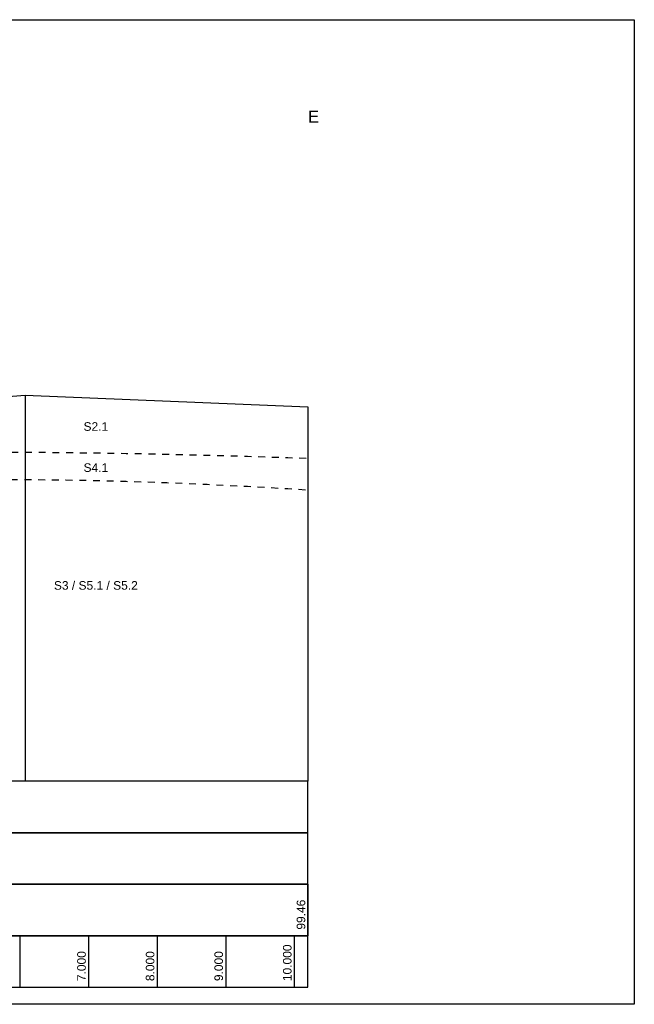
# Model space of a CAD drawing. Header units: metres. Extents: x -17 to 824, y 89 to 134.
# Tile 26 of 80: x 206 to 215, y 91 to 105. Entities that reach past the tile are written whole.
import ezdxf

# ---------------------------------------------------------------- set-up
doc = ezdxf.new("R2010")
doc.units = ezdxf.units.M
doc.linetypes.add('ACAD_ISO03W100', pattern=[30, 12, -18])
for name, color, linetype in [('BG_GT_SCHICHT', 3, 'ACAD_ISO03W100'), ('BG_GT_TE', 6, 'Continuous'), ('BW_KOERP_GESCH', 126, 'Continuous'), ('BW_Z_BEM', 52, 'Continuous'), ('ZZ_GITTER', 40, 'Continuous'), ('ZZ_LAYOUT', 2, 'Continuous')]:
    doc.layers.add(name, color=color, linetype=linetype)
doc.layers.add('ZZ_AFENSTER', color=6, linetype='Continuous', plot=False)
doc.styles.add('ARI025_V_50', font='arial.ttf', dxfattribs={"height": 0.125})
doc.styles.add('ARI035_V_50', font='arial.ttf', dxfattribs={"height": 0.175})
doc.styles.add('Arial', font='arial.ttf')

msp = doc.modelspace()

# ---------------------------------------------------------------- linework, layer by layer
at = {"layer": 'BG_GT_SCHICHT', "ltscale": 0.005, "flags": 128}
for points in [[(202.503, 98.442, -0.059406), (205.49, 98.8, -0.00849), (210.199, 98.708)], [(201.516, 97.859, -0.069183), (205.49, 98.4, -0.016969), (210.199, 98.247)]]:
    msp.add_lwpolyline(points, format="xyb", dxfattribs=at)
at = {"layer": 'BW_KOERP_GESCH'}
msp.add_lwpolyline([(195.764, 99.236), (196.989, 98.783), (197.74, 98.443), (198.023, 98.296), (198.45, 97.884), (198.772, 97.713), (199.313, 97.658), (199.765, 97.528), (200, 97.483), (200.262, 97.433), (200.265, 97.475), (200.624, 97.627), (201.352, 97.742), (202.009, 98.21), (202.503, 98.442), (203.561, 98.93), (204.399, 99.375), (204.813, 99.46), (205.141, 99.535), (205.703, 99.6), (206.077, 99.626), (210.199, 99.46)], dxfattribs=at)
at = {"layer": 'BW_Z_BEM'}
for p, q in [((206.077, 99.626), (206.077, 94)), ((210.199, 99.46), (210.199, 94))]:
    msp.add_line(p, q, dxfattribs=at)
at = {"layer": 'ZZ_AFENSTER'}
msp.add_lwpolyline([(183.407, 90.75), (183.407, 105.1), (214.957, 105.1), (214.957, 90.75)], close=True, dxfattribs=at)
at = {"layer": 'ZZ_GITTER'}
for p, q in [((210.199, 92.5), (210.199, 91.75)), ((206, 91.75), (206, 91)), ((207, 91.75), (207, 91)), ((208, 91.75), (208, 91)), ((209, 91.75), (209, 91)), ((210, 91.75), (210, 91))]:
    msp.add_line(p, q, dxfattribs=at)
at = {"layer": 'ZZ_GITTER', "transparency": 33554687}
for points in [[(191.165, 93.25), (210.199, 93.25), (210.199, 94), (191.165, 94)], [(191.165, 92.5), (210.199, 92.5), (210.199, 93.25), (191.165, 93.25)], [(191.165, 91.75), (210.199, 91.75), (210.199, 92.5), (191.165, 92.5)], [(191.165, 91), (210.199, 91), (210.199, 91.75), (191.165, 91.75)]]:
    msp.add_3dface(points, dxfattribs=at)

# ---------------------------------------------------------------- texts
at = {"layer": 'BG_GT_TE', "char_height": 0.125, "attachment_point": 5, "style": 'ARI025_V_50'}
for s, width, insert in [('S2.1', 0.32842, (207.107, 99.17)), ('S4.1', 0.32842, (207.107, 98.571)), ('S3 / S5.1 / S5.2', 1.21518, (207.107, 96.854))]:
    msp.add_mtext_dynamic_manual_height_columns(s, width=width, gutter_width=0.625, heights=[0], dxfattribs=dict(at, insert=insert))
at = {"layer": 'ZZ_GITTER', "char_height": 0.125, "attachment_point": 7, "rotation": 90, "line_spacing_factor": 1.004016, "style": 'Arial'}
for s, insert in [('99.46', (210.162, 91.838)), ('10.000', (209.962, 91.088)), ('7.000', (206.962, 91.088)), ('8.000', (207.962, 91.088)), ('9.000', (208.962, 91.088))]:
    msp.add_mtext(s, dxfattribs=dict(at, insert=insert))
at = {"layer": 'ZZ_LAYOUT', "insert": (210.199, 103.6), "char_height": 0.175, "width": 0.15168, "attachment_point": 7, "style": 'ARI035_V_50'}
msp.add_mtext('E', dxfattribs=at)

doc.saveas('drawing.dxf')
